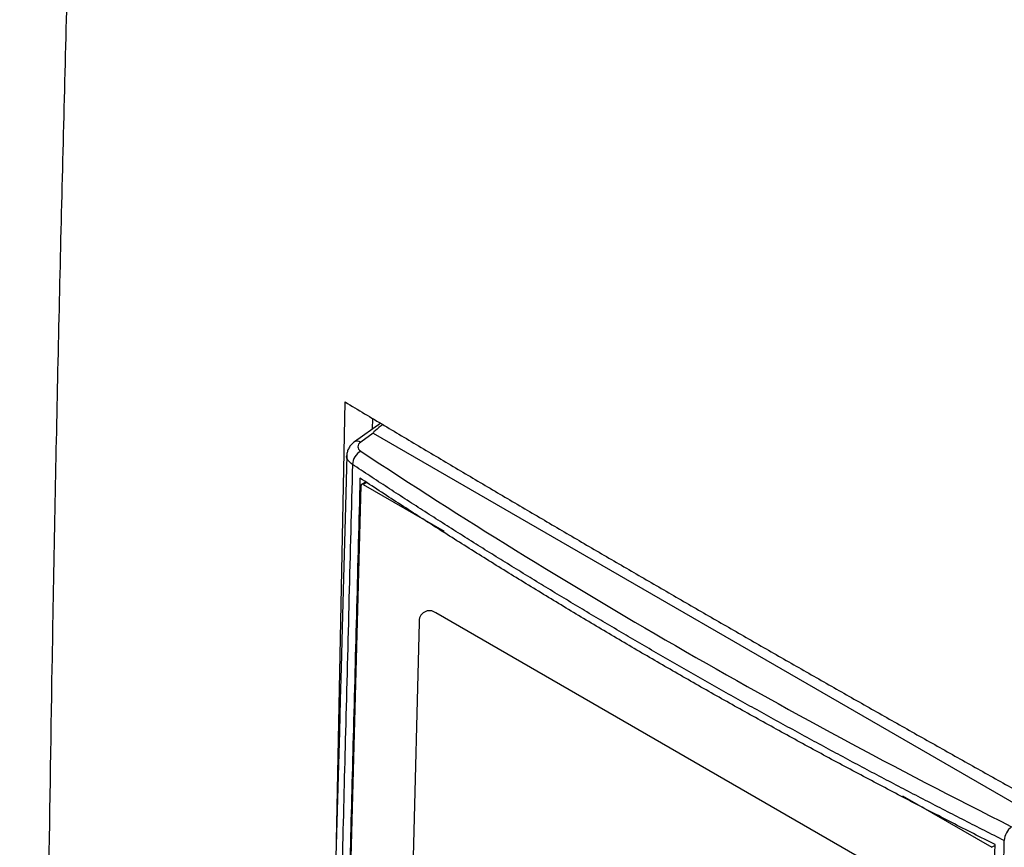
# Model space of a CAD drawing. Header units: millimetres. Extents: x 155400 to 158181, y 110534 to 115156.
# Tile 113 of 121: x 157653 to 157738, y 114677 to 114749. Entities that reach past the tile are written whole.
import ezdxf

# ---------------------------------------------------------------- set-up
doc = ezdxf.new("R2010")
doc.units = ezdxf.units.MM

msp = doc.modelspace()

# ---------------------------------------------------------------- linework, layer by layer
at = {"color": 7, "linetype": 'Continuous', "lineweight": 25}
for p, q in [((157680.246, 114677.684), (157680.997, 114715.947)), ((157683.387, 114714.541), (157683.362, 114713.562)), ((157684.126, 114714.106), (157681.813, 114712.46)), ((157683.449, 114713.217), (157682.365, 114712.446)), ((157683.449, 114713.217), (157741.662, 114679.612)), ((157680.093, 114621.391), (157682.391, 114708.653)), ((157682.829, 114708.976), (157682.449, 114708.77)), ((157682.897, 114708.933), (157682.573, 114708.758)), ((157682.573, 114708.758), (157689.64, 114704.677)), ((157730.64, 114673.466), (157688.921, 114697.555)), ((157687.463, 114696.714), (157686.828, 114672.681)), ((157729.59, 114681.61), (157737.381, 114677.111)), ((157737.673, 114677.269), (157737.381, 114677.111))]:
    msp.add_line(p, q, dxfattribs=at)
at = {"color": 7, "linetype": 'Continuous', "lineweight": 25, "flags": 128}
msp.add_lwpolyline([(157681.147, 114711.283), (157681, 114705.788), (157680.86, 114700.589), (157680.744, 114696.256), (157680.651, 114692.788), (157680.576, 114689.98), (157680.5, 114687.176), (157680.424, 114684.327), (157680.209, 114676.316), (157679.993, 114668.276), (157679.81, 114661.453), (157679.63, 114654.732), (157679.465, 114648.602), (157679.398, 114646.109), (157679.311, 114642.848), (157679.202, 114638.797), (157679.072, 114633.955), (157678.921, 114628.321), (157678.768, 114622.457)], dxfattribs=at)
at = {"color": 7, "linetype": 'Continuous', "lineweight": 25}
for centre, radius, start, end in [((157682.077, 114712.014), 0.519, 56.32596, 120.73571), ((157683.109, 114710.386), 1.472, 120.29703, 175.48055), ((157682.504, 114708.668), 0.114, 52.2367, 187.71908), ((157688.364, 114696.836), 0.909, 52.23516, 187.70985), ((157740.113, 114677.607), 1.648, 127.96773, 176.85387)]:
    msp.add_arc(centre, radius, start, end, dxfattribs=at)
for points, knots in [([(157643.073, 114855.551), (157642.574, 114841.031), (157642.07, 114826.373), (157641.055, 114796.866), (157640.544, 114782.017), (157639.007, 114737.324), (157637.975, 114707.338), (157636.439, 114662.684), (157635.929, 114647.854), (157635.296, 114629.442), (157635.106, 114623.928), (157634.885, 114617.513), (157634.787, 114614.653), (157634.752, 114613.625), (157634.744, 114613.396), (157634.739, 114613.28), (157634.732, 114612.955), (157634.734, 114612.764), (157634.746, 114612.406), (157634.755, 114612.237), (157634.778, 114611.91), (157634.793, 114611.752), (157634.843, 114611.291), (157634.885, 114610.999), (157634.986, 114610.421), (157635.044, 114610.136), (157635.179, 114609.56), (157635.255, 114609.27), (157635.432, 114608.668), (157635.532, 114608.357), (157635.712, 114607.853), (157635.777, 114607.677), (157635.887, 114607.398), (157635.926, 114607.301), (157636.003, 114607.11), (157636.195, 114606.632), (157636.696, 114605.383), (157637.162, 114604.221), (157638.724, 114600.328), (157639.998, 114597.152), (157642.563, 114590.757), (157643.853, 114587.54), (157646.412, 114581.16), (157647.681, 114577.998), (157649.543, 114573.356), (157650.234, 114571.634), (157650.914, 114569.937), (157651.065, 114569.561), (157651.141, 114569.376), (157651.367, 114568.85), (157651.519, 114568.528), (157651.983, 114567.608), (157652.3, 114567.057), (157652.967, 114566.018), (157653.315, 114565.531), (157654.062, 114564.594), (157654.458, 114564.145), (157655.12, 114563.483), (157655.353, 114563.264), (157655.852, 114562.827), (157656.119, 114562.609), (157656.57, 114562.275), (157656.729, 114562.163), (157657.073, 114561.933), (157657.26, 114561.816), (157657.902, 114561.444), (157658.333, 114561.196), (157665.663, 114556.964), (157672.853, 114552.814), (157687.61, 114544.295), (157695.174, 114539.928), (157702.739, 114535.561)], [0, 0, 0, 0, 0.125, 0.125, 0.25, 0.25, 0.5, 0.5, 0.625, 0.625, 0.65625, 0.671875, 0.679688, 0.680664, 0.680664, 0.681641, 0.681641, 0.683594, 0.683594, 0.685547, 0.685547, 0.6875, 0.6875, 0.691406, 0.691406, 0.695313, 0.695313, 0.699219, 0.699219, 0.703125, 0.703125, 0.705078, 0.705078, 0.706055, 0.706055, 0.707031, 0.710938, 0.71875, 0.71875, 0.75, 0.75, 0.78125, 0.78125, 0.8125, 0.8125, 0.828125, 0.830078, 0.830078, 0.832031, 0.832031, 0.835938, 0.835938, 0.84375, 0.84375, 0.851563, 0.851563, 0.859375, 0.859375, 0.863281, 0.863281, 0.867188, 0.867188, 0.869141, 0.869141, 0.871094, 0.871094, 0.875, 0.875, 0.9375, 0.9375, 1, 1, 1, 1]), ([(157710.594, 114553.997), (157709.439, 114554.664), (157707.136, 114555.995), (157703.695, 114557.994), (157700.27, 114559.99), (157696.855, 114561.989), (157693.146, 114564.17), (157689.156, 114566.525), (157684.898, 114569.051), (157680.677, 114571.567), (157677.525, 114573.456), (157675.425, 114574.718), (157674.371, 114575.353), (157673.318, 114575.986), (157672.559, 114576.446), (157672.029, 114576.763), (157671.646, 114577.01), (157671.003, 114577.474), (157670.115, 114578.233), (157669.149, 114579.238), (157668.214, 114580.409), (157667.387, 114581.641), (157666.804, 114582.688), (157666.435, 114583.444), (157666.202, 114583.956), (157665.964, 114584.531), (157665.702, 114585.155), (157665.338, 114586.022), (157664.801, 114587.302), (157664.019, 114589.174), (157662.643, 114592.466), (157660.748, 114597.01), (157658.995, 114601.232), (157657.825, 114604.055), (157657.241, 114605.464), (157656.66, 114606.868), (157656.208, 114607.963), (157655.897, 114608.712), (157655.734, 114609.11), (157655.6, 114609.465), (157655.478, 114609.809), (157655.366, 114610.147), (157655.264, 114610.477), (157655.172, 114610.798), (157654.996, 114611.463), (157654.787, 114612.486), (157654.682, 114613.524), (157654.664, 114614.266), (157654.669, 114614.685), (157654.67, 114615.077), (157654.672, 114615.708), (157654.676, 114616.926), (157654.687, 114619.669), (157654.712, 114625.29), (157654.76, 114633.494), (157654.834, 114643.349), (157654.957, 114656.502), (157655.153, 114672.967), (157655.42, 114690.221), (157655.689, 114704.957), (157655.937, 114717.164), (157656.213, 114729.386), (157656.515, 114741.625), (157656.843, 114753.88), (157657.197, 114766.152), (157657.578, 114778.439), (157657.986, 114790.742), (157658.42, 114803.062), (157658.88, 114815.397), (157659.367, 114827.749), (157659.879, 114840.116), (157660.242, 114848.373), (157660.424, 114852.502)], [0, 0, 0, 0, 0.012688, 0.025317, 0.037911, 0.050497, 0.063101, 0.07904, 0.094839, 0.110545, 0.126202, 0.130156, 0.134103, 0.138043, 0.141978, 0.142652, 0.143991, 0.1463, 0.149907, 0.154174, 0.157833, 0.161868, 0.165756, 0.167102, 0.16842, 0.170149, 0.171992, 0.173734, 0.177543, 0.182892, 0.189679, 0.20557, 0.221569, 0.225582, 0.22957, 0.233543, 0.237513, 0.238873, 0.23991, 0.240897, 0.241868, 0.242819, 0.24375, 0.244656, 0.245533, 0.249397, 0.253436, 0.254787, 0.256337, 0.257425, 0.258514, 0.262323, 0.268989, 0.284542, 0.31565, 0.346761, 0.377864, 0.44009, 0.502293, 0.540543, 0.578798, 0.617059, 0.655325, 0.693597, 0.731874, 0.770158, 0.808448, 0.846745, 0.885048, 0.923358, 0.961675, 1, 1, 1, 1]), ([(157781.666, 114775.543), (157781.167, 114761.023), (157780.663, 114746.365), (157779.648, 114716.858), (157779.137, 114702.009), (157777.6, 114657.316), (157776.568, 114627.33), (157775.032, 114582.676), (157774.522, 114567.846), (157773.889, 114549.434), (157773.699, 114543.92), (157773.478, 114537.505), (157773.38, 114534.645), (157773.344, 114533.617), (157773.337, 114533.388), (157773.333, 114533.271), (157773.318, 114532.951), (157773.303, 114532.77), (157773.268, 114532.439), (157773.248, 114532.287), (157773.203, 114531.999), (157773.179, 114531.863), (157773.1, 114531.477), (157773.039, 114531.245), (157772.904, 114530.802), (157772.828, 114530.594), (157772.66, 114530.194), (157772.567, 114530.001), (157772.357, 114529.623), (157772.239, 114529.437), (157772.032, 114529.156), (157771.958, 114529.062), (157771.833, 114528.918), (157771.789, 114528.87), (157771.702, 114528.773), (157771.485, 114528.53), (157770.92, 114527.897), (157770.393, 114527.308), (157768.63, 114525.334), (157767.191, 114523.724), (157764.295, 114520.482), (157762.838, 114518.852), (157759.948, 114515.617), (157758.515, 114514.014), (157756.413, 114511.661), (157755.633, 114510.788), (157754.864, 114509.928), (157754.694, 114509.737), (157754.609, 114509.645), (157754.355, 114509.396), (157754.187, 114509.259), (157753.68, 114508.899), (157753.338, 114508.729), (157752.627, 114508.486), (157752.259, 114508.412), (157751.479, 114508.357), (157751.068, 114508.373), (157750.386, 114508.487), (157750.149, 114508.54), (157749.639, 114508.685), (157749.368, 114508.778), (157748.911, 114508.968), (157748.751, 114509.039), (157748.405, 114509.208), (157748.218, 114509.307), (157747.576, 114509.677), (157747.145, 114509.926), (157739.815, 114514.158), (157732.625, 114518.308), (157717.868, 114526.827), (157710.303, 114531.194), (157702.739, 114535.561)], [0, 0, 0, 0, 0.125, 0.125, 0.25, 0.25, 0.5, 0.5, 0.625, 0.625, 0.65625, 0.671875, 0.679687, 0.680664, 0.680664, 0.681641, 0.681641, 0.683594, 0.683594, 0.685547, 0.685547, 0.6875, 0.6875, 0.691406, 0.691406, 0.695312, 0.695312, 0.699219, 0.699219, 0.703125, 0.703125, 0.705078, 0.705078, 0.706055, 0.706055, 0.707031, 0.710937, 0.71875, 0.71875, 0.75, 0.75, 0.78125, 0.78125, 0.8125, 0.8125, 0.828125, 0.830078, 0.830078, 0.832031, 0.832031, 0.835937, 0.835937, 0.84375, 0.84375, 0.851562, 0.851562, 0.859375, 0.859375, 0.863281, 0.863281, 0.867187, 0.867187, 0.869141, 0.869141, 0.871094, 0.871094, 0.875, 0.875, 0.9375, 0.9375, 1, 1, 1, 1]), ([(157680.997, 114715.947), (157682.136, 114715.264), (157684.415, 114713.899), (157687.842, 114711.856), (157691.276, 114709.817), (157694.717, 114707.783), (157698.166, 114705.753), (157701.622, 114703.727), (157705.086, 114701.705), (157708.557, 114699.688), (157712.035, 114697.676), (157715.521, 114695.668), (157719.013, 114693.664), (157722.513, 114691.664), (157726.021, 114689.669), (157729.535, 114687.679), (157733.057, 114685.693), (157736.585, 114683.712), (157740.12, 114681.735), (157742.483, 114680.42), (157743.665, 114679.763)], [0, 0, 0, 0, 0.055552, 0.111105, 0.16666, 0.222216, 0.277773, 0.333331, 0.388889, 0.444448, 0.500007, 0.555565, 0.611124, 0.666681, 0.722238, 0.777793, 0.833348, 0.8889, 0.944451, 1, 1, 1, 1]), ([(157684.304, 114714.001), (157684.232, 114713.944), (157683.954, 114713.728), (157683.655, 114713.484), (157683.463, 114713.275), (157683.443, 114713.237), (157683.443, 114713.225), (157683.445, 114713.22), (157683.448, 114713.218), (157683.449, 114713.217)], [0, 0, 0, 0, 0.226975, 0.864109, 0.95865, 0.984873, 0.990877, 0.99579, 1, 1, 1, 1]), ([(157681.812, 114712.46), (157681.718, 114712.384), (157681.527, 114712.23), (157681.32, 114711.935), (157681.18, 114711.616), (157681.158, 114711.393), (157681.147, 114711.283)], [0, 0, 0, 0, 0.243228, 0.492221, 0.746338, 1, 1, 1, 1]), ([(157682.365, 114712.446), (157682.207, 114712.333), (157682.119, 114712.19), (157682.119, 114711.902), (157682.208, 114711.762), (157682.367, 114711.657)], [0, 0, 0, 0, 0.5, 0.5, 1, 1, 1, 1]), ([(157681.642, 114710.502), (157681.508, 114710.615), (157681.242, 114710.842), (157681.105, 114711.134), (157681.15, 114711.276), (157681.152, 114711.282)], [0, 0, 0, 0, 0.4886756, 0.9770342, 1, 1, 1, 1]), ([(157682.367, 114711.657), (157691.197, 114705.81), (157700.34, 114700.158), (157719.251, 114689.241), (157729.018, 114683.976), (157739.099, 114678.906)], [0, 0, 0, 0, 0.5, 0.5, 1, 1, 1, 1]), ([(157681.642, 114710.502), (157681.442, 114702.727), (157681.061, 114687.934), (157680.474, 114665.753), (157680.004, 114648.393), (157679.672, 114635.824), (157679.51, 114629.537), (157679.419, 114625.65), (157679.371, 114623.426), (157679.349, 114622.313), (157679.339, 114621.756)], [0, 0, 0, 0, 0.262789, 0.4999996, 0.7499995, 0.8499994, 0.9249993, 0.9624994, 0.9812255, 1, 1, 1, 1]), ([(157738.467, 114677.698), (157737.891, 114677.988), (157736.74, 114678.567), (157735.02, 114679.442), (157733.305, 114680.32), (157731.597, 114681.202), (157729.895, 114682.088), (157728.199, 114682.978), (157726.509, 114683.872), (157724.825, 114684.77), (157723.147, 114685.672), (157721.475, 114686.578), (157719.809, 114687.487), (157718.149, 114688.401), (157716.495, 114689.318), (157714.847, 114690.24), (157713.206, 114691.165), (157711.57, 114692.095), (157709.94, 114693.028), (157708.317, 114693.965), (157706.699, 114694.906), (157705.088, 114695.852), (157703.482, 114696.801), (157701.883, 114697.754), (157700.289, 114698.711), (157698.702, 114699.671), (157697.12, 114700.636), (157695.545, 114701.605), (157693.976, 114702.578), (157692.413, 114703.554), (157690.856, 114704.535), (157689.305, 114705.52), (157687.76, 114706.508), (157686.221, 114707.501), (157684.688, 114708.497), (157683.161, 114709.497), (157682.148, 114710.167), (157681.642, 114710.502)], [0, 0, 0, 0, 0.028583, 0.057162, 0.085735, 0.114304, 0.14287, 0.171431, 0.19999, 0.228546, 0.257099, 0.28565, 0.3142, 0.342749, 0.371297, 0.399845, 0.428393, 0.456941, 0.485491, 0.514041, 0.542594, 0.571148, 0.599705, 0.628265, 0.656829, 0.685396, 0.713967, 0.742543, 0.771124, 0.79971, 0.828302, 0.856901, 0.885506, 0.914118, 0.942737, 0.971365, 1, 1, 1, 1]), ([(157682.301, 114709.309), (157682.103, 114701.786), (157681.719, 114687.163), (157681.232, 114668.88), (157680.846, 114654.465), (157680.578, 114644.5), (157680.353, 114636.089), (157680.187, 114629.783), (157680.066, 114625.123), (157680.006, 114622.568), (157679.982, 114621.564)], [0, 0, 0, 0, 0.2572637, 0.5000023, 0.6250037, 0.750005, 0.8406302, 0.9125043, 0.9656276, 1, 1, 1, 1]), ([(157737.674, 114677.343), (157737.043, 114677.663), (157735.779, 114678.302), (157733.892, 114679.267), (157732.012, 114680.236), (157730.139, 114681.211), (157728.273, 114682.19), (157726.414, 114683.174), (157724.562, 114684.162), (157722.717, 114685.156), (157720.88, 114686.155), (157719.049, 114687.158), (157717.226, 114688.166), (157715.41, 114689.179), (157713.6, 114690.196), (157711.798, 114691.219), (157710.003, 114692.246), (157708.216, 114693.278), (157706.435, 114694.315), (157704.662, 114695.356), (157702.897, 114696.402), (157701.139, 114697.453), (157699.388, 114698.508), (157697.645, 114699.568), (157695.91, 114700.632), (157694.182, 114701.701), (157692.461, 114702.774), (157690.748, 114703.852), (157689.043, 114704.934), (157687.346, 114706.021), (157685.656, 114707.113), (157683.974, 114708.208), (157682.858, 114708.942), (157682.301, 114709.309)], [0, 0, 0, 0, 0.032255, 0.064508, 0.096759, 0.129008, 0.161257, 0.193505, 0.225752, 0.258, 0.290248, 0.322497, 0.354748, 0.387, 0.419255, 0.451512, 0.483772, 0.516035, 0.548298, 0.580561, 0.612823, 0.645086, 0.677349, 0.709611, 0.741874, 0.774138, 0.806402, 0.838666, 0.870931, 0.903197, 0.935464, 0.967731, 1, 1, 1, 1]), ([(157735.996, 114589.048), (157736.006, 114589.355), (157736.026, 114589.969), (157736.057, 114590.889), (157736.108, 114592.422), (157736.203, 114595.494), (157736.389, 114601.955), (157736.742, 114614.888), (157737.214, 114632.512), (157737.819, 114654.682), (157738.235, 114669.455), (157738.467, 114677.698)], [0, 0, 0, 0, 0.010444, 0.020851, 0.031251, 0.062501, 0.125001, 0.25, 0.5, 0.721039, 1, 1, 1, 1]), ([(157735.355, 114589.617), (157735.37, 114590.28), (157735.406, 114591.859), (157735.475, 114594.61), (157735.566, 114598.122), (157735.67, 114602.102), (157735.792, 114606.659), (157735.973, 114613.45), (157736.217, 114622.51), (157736.591, 114636.391), (157737.079, 114654.669), (157737.463, 114669.289), (157737.674, 114677.343)], [0, 0, 0, 0, 0.022723, 0.054107, 0.094152, 0.142857, 0.190216, 0.25, 0.375019, 0.5, 0.72455, 1, 1, 1, 1])]:
    msp.add_open_spline(points, degree=3, knots=knots, dxfattribs=at)

doc.saveas('drawing.dxf')
